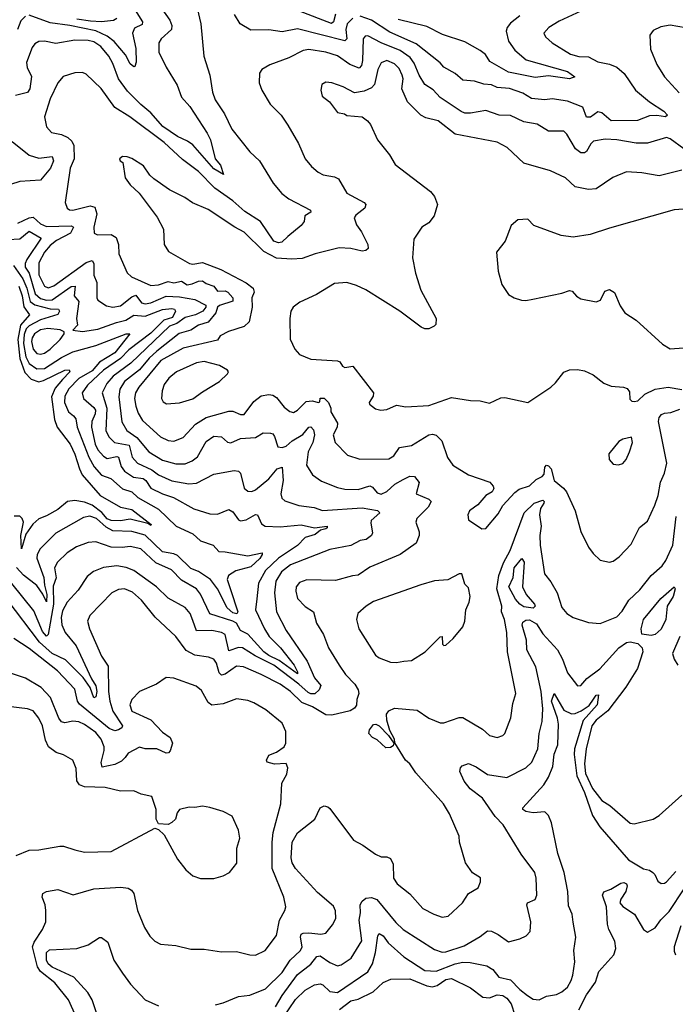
# Model space of a CAD drawing. Extents: x 1246169 to 1426871, y 660025 to 763458.
# Tile 61 of 256: x 1289475 to 1292922, y 687222 to 692396. Entities that reach past the tile are written whole.
import ezdxf

# ---------------------------------------------------------------- set-up
doc = ezdxf.new("R2010")
doc.units = 0

msp = doc.modelspace()

# ---------------------------------------------------------------- linework, layer by layer
at = {"layer": '0CON20XD'}
for points in [[(1290407.3, 692457.3), (1290426.4, 692375), (1290442.5, 692205), (1290474.4, 692105), (1290488.6, 692015), (1290501.8, 691975), (1290551.3, 691901.3), (1290590.8, 691820.8), (1290685, 691701.9), (1290735.6, 691655), (1290806.9, 691536.9), (1290852.2, 691482.2), (1290889.4, 691455), (1291003.8, 691395), (1291005, 691384.5), (1290974.4, 691365), (1290969.5, 691335), (1290955.2, 691314.8), (1290883.7, 691256.3), (1290853.8, 691226.2), (1290835, 691223), (1290811.6, 691231.6), (1290741.1, 691335), (1290658.2, 691388.2), (1290595, 691444.8), (1290501.1, 691511.1), (1290415, 691598.4), (1290331.2, 691661.2), (1290235, 691750.4), (1290054.4, 691885), (1289974.6, 691935), (1289903.1, 692035), (1289825, 692110.5), (1289805, 692117.8), (1289765, 692117.5), (1289702.5, 692097.5), (1289675, 692064.3), (1289635, 691979.2), (1289605.7, 691885), (1289615, 691833.3), (1289642.8, 691802.8), (1289695, 691793.5), (1289727.3, 691777.3), (1289748.3, 691758.3), (1289759.1, 691735), (1289761.9, 691665), (1289740.5, 691615), (1289714.2, 691435), (1289724, 691405), (1289736.8, 691396.8), (1289755, 691395.5), (1289845, 691418.4), (1289870.2, 691410.2), (1289880.8, 691375), (1289864.2, 691305), (1289865.7, 691275), (1289884.6, 691264.6), (1289955, 691266.9), (1289981.7, 691251.7), (1289994.7, 691215), (1289996.2, 691165), (1290040, 691065), (1290062, 691045), (1290165, 690999.3), (1290205, 691002.3), (1290255, 691021), (1290285, 691014), (1290325, 691021.3), (1290355, 691003.4), (1290382.4, 691007.6), (1290415, 691022.8), (1290435, 691024.2), (1290455, 691010.3), (1290495, 690996.1), (1290515, 690969.5), (1290555, 690971.1), (1290569.6, 690965), (1290596.2, 690935), (1290595, 690917.1), (1290525, 690894.8), (1290514.9, 690885), (1290505.7, 690855), (1290465, 690806.3), (1290415, 690790.5), (1290375, 690765.2), (1290313.8, 690746.2), (1290195, 690654.2), (1290155, 690617.8), (1290104.3, 690555.7), (1290025.8, 690494.2), (1290001.9, 690455), (1289996.4, 690415), (1290012, 690282), (1290037.6, 690237.6), (1290090.9, 690200.9), (1290153.2, 690125), (1290225, 690081.7), (1290295, 690061.7), (1290345, 690061.8), (1290381.7, 690078.3), (1290410.3, 690099.7), (1290455, 690180), (1290495, 690206.8), (1290535, 690204.5), (1290566.5, 690176.5), (1290585, 690171.8), (1290635, 690194.8), (1290715, 690201.1), (1290755, 690224.5), (1290793.2, 690223.2), (1290805, 690219.2), (1290815, 690206), (1290832.2, 690152.2), (1290855, 690147.3), (1290875, 690154.7), (1290907.5, 690182.5), (1290964, 690216), (1290995, 690255.6), (1291005, 690256.7), (1291020.2, 690240.2), (1291024.7, 690215), (1291015.9, 690174.1), (1290992.1, 690125), (1290982.9, 690055), (1291014.3, 690005), (1291061.7, 689971.7), (1291145, 689937.9), (1291185, 689928.9), (1291255, 689927.5), (1291316, 689946), (1291329.5, 689939.5), (1291355, 689909.6), (1291375, 689903.2), (1291405, 689915.9), (1291447.7, 689955), (1291490.7, 689979.3), (1291525, 689997.8), (1291551.2, 689995), (1291574.1, 689964.1), (1291560, 689905), (1291626.4, 689876.4), (1291638, 689865), (1291621.9, 689835), (1291561.8, 689775), (1291557.8, 689755), (1291574.4, 689705), (1291574.4, 689685), (1291560, 689645), (1291475, 689585.4), (1291315, 689520), (1291255, 689477.1), (1291225, 689474.4), (1291135, 689449.1), (1290985, 689451.8), (1290945, 689439.1), (1290928.8, 689415), (1290926.2, 689393.8), (1290935, 689354.3), (1290975, 689313.3), (1291018.6, 689285), (1291034.5, 689225), (1291072.7, 689165), (1291098.2, 689095), (1291155, 689004.4), (1291187.7, 688955), (1291236.9, 688905), (1291254.2, 688875), (1291258, 688855), (1291247, 688823), (1291245.6, 688794.4), (1291235, 688778), (1291212.5, 688765), (1291115, 688740.9), (1291085, 688742.5), (1291013.6, 688785), (1290958.4, 688808.4), (1290899.1, 688865), (1290845, 688904.2), (1290745, 688955.9), (1290651.4, 688995), (1290615, 688999.2), (1290555, 688957.3), (1290535, 688952.5), (1290524.1, 688964.1), (1290509.7, 689015), (1290495, 689035.5), (1290466.7, 689046.7), (1290395, 689056.9), (1290350.6, 689080.6), (1290295.3, 689155.3), (1290186.2, 689256.2), (1290115.5, 689345.5), (1290067.7, 689387.7), (1290025, 689406.1), (1289995, 689401.2), (1289958.6, 689385), (1289844.2, 689265), (1289831.4, 689235), (1289841.5, 689195), (1289905, 689052), (1289939.5, 688999.5), (1289941.1, 688865), (1289947.8, 688815), (1289965, 688762.2), (1290015.5, 688685), (1290011.4, 688675), (1289995, 688664.5), (1289975, 688660), (1289945, 688671.7), (1289789.5, 688799.5), (1289778.6, 688815), (1289765, 688878.2), (1289673.2, 688975), (1289525, 689091.6), (1289443.5, 689143.5)], [(1290192.4, 692495), (1290263.9, 692393.9), (1290274.6, 692365), (1290272.8, 692345), (1290217.8, 692295), (1290205.6, 692275), (1290207.1, 692225), (1290245, 692145.8), (1290301.9, 692051.9), (1290325, 691988.9), (1290369.5, 691939.5), (1290461.2, 691798.8), (1290478.5, 691765), (1290503.1, 691665), (1290531.3, 691631.3), (1290546.7, 691583.3), (1290495, 691612.8), (1290385, 691737.5), (1290357.3, 691757.3), (1290305, 691781.3), (1290226.7, 691835), (1290165, 691906.7), (1290110.8, 691950.8), (1290041.2, 692021.2), (1289994.2, 692085), (1289965.2, 692165), (1289943.3, 692205), (1289901.6, 692255), (1289865, 692279.8), (1289835, 692286.7), (1289765, 692288.9), (1289665, 692270.8), (1289605, 692283.8), (1289575, 692280.9), (1289555, 692268.9), (1289541, 692249), (1289510.9, 692170.9), (1289513.5, 692145), (1289537.5, 692097.5), (1289527.5, 692032.5), (1289515, 692014.2), (1289452.1, 691997.9)], [(1290064.5, 692474.5), (1290120.4, 692385), (1290119.1, 692370.9), (1290078.3, 692351.7), (1290067.3, 692325), (1290085.3, 692245), (1290086.8, 692173.2), (1290079.3, 692150.7), (1290075, 692147.5), (1290055, 692163.5), (1290031.9, 692211.9), (1289970.7, 692280.7), (1289935, 692309.3), (1289875, 692338.1), (1289738.1, 692365), (1289635, 692378.7), (1289525, 692419.1)], [(1289505, 692413.6), (1289480.6, 692389.4), (1289463.9, 692345)], [(1289985, 692402.9), (1289968.7, 692391.3), (1289904.7, 692385.3), (1289847.6, 692387.6), (1289775, 692399.5)], [(1291226.1, 692403.9), (1291195.8, 692375), (1291189, 692345), (1291195.2, 692295), (1291185, 692284.6), (1290935, 692347.6), (1290855, 692331.6), (1290785, 692342.2), (1290690.6, 692340.6), (1290634.1, 692374.1), (1290603.9, 692423.9)], [(1291135.6, 692425), (1291124.5, 692385.5), (1291114.8, 692375.2), (1290945, 692440.5)], [(1292425, 692440.4), (1292311, 692389), (1292255.8, 692355), (1292230.6, 692325), (1292238.6, 692305), (1292274.8, 692274.8), (1292370, 692215), (1292415, 692201.8), (1292465, 692200), (1292515, 692174.5), (1292575, 692162.5), (1292615, 692146.7), (1292653.1, 692113.1), (1292712.5, 692025), (1292785, 691963.9), (1292861.9, 691915), (1292881.1, 691895), (1292870, 691885), (1292825, 691892.5), (1292785, 691891.3), (1292723.5, 691866.5), (1292585, 691864.7), (1292535, 691906.2), (1292515, 691911.8), (1292475.6, 691884.4), (1292455, 691883.3), (1292435, 691935.6), (1292355, 691967.3), (1292275, 691979.2), (1292235, 691974), (1292165, 691981.8), (1292120.7, 692010.7), (1292049.2, 692035), (1291985, 692040.2), (1291955, 692053.4), (1291915, 692057.5), (1291865, 692072.7), (1291805, 692077.8), (1291765, 692113.3), (1291705, 692146.5), (1291685, 692169.6), (1291559.8, 692269.8), (1291421, 692331), (1291325, 692393.7), (1291265, 692413.7)], [(1292105, 692416.5), (1292055, 692377.3), (1292038, 692355), (1292032.2, 692335), (1292045, 692283.3), (1292077.5, 692235), (1292137.1, 692185), (1292355, 692122.9), (1292393.8, 692095), (1292364.7, 692085.3), (1292255, 692101.2), (1292185, 692091.3), (1292045, 692119.5), (1291946.1, 692176.1), (1291923.2, 692213.2), (1291896.4, 692233.6), (1291815, 692280), (1291697.4, 692317.4), (1291615, 692360.2), (1291465, 692396.5)], [(1293055, 692339.2), (1292895, 692366.7), (1292845, 692358.9), (1292805, 692339.2), (1292787.5, 692315), (1292790.9, 692240.9), (1292825, 692161.2), (1292865.6, 692095), (1292941.1, 692011.1)], [(1292966.7, 691716.7), (1292895, 691770), (1292875, 691776.9), (1292775, 691747.1), (1292715, 691747.9), (1292615, 691765.2), (1292552.6, 691767.4), (1292492, 691758), (1292476.6, 691743.4), (1292455, 691703.5), (1292445, 691697.1), (1292425, 691696.9), (1292397.4, 691717.4), (1292351.9, 691795), (1292335, 691809.4), (1292255, 691810.5), (1292195, 691846.9), (1292125, 691859.3), (1292055, 691892.2), (1291995, 691893.9), (1291925, 691918.5), (1291845, 691905.4), (1291815, 691905.4), (1291795, 691912.9), (1291685, 691987.7), (1291647.7, 692027.7), (1291605, 692055.4), (1291574.8, 692104.8), (1291548.1, 692168.1), (1291527.7, 692197.7), (1291475, 692234.4), (1291374.3, 692274.3), (1291305, 692311.8), (1291291.5, 692308.5), (1291281.3, 692295), (1291277.9, 692182.1), (1291271.7, 692155), (1291259.5, 692140.5), (1291210, 692160), (1291145, 692206.7), (1291085, 692225.7), (1290995, 692240), (1290965.3, 692234.7), (1290890, 692195), (1290790.6, 692159.4), (1290747.5, 692135), (1290735.7, 692115), (1290734.3, 692065), (1290748.1, 692025), (1290791.7, 691951.7), (1290848.6, 691895), (1290885, 691842), (1290941.2, 691745), (1290975.8, 691665), (1291008.1, 691625), (1291044.1, 691594.1), (1291070.5, 691580.5), (1291129.9, 691569.9), (1291150.2, 691560.2), (1291194.7, 691484.7), (1291285.4, 691435.4), (1291294, 691425), (1291289.2, 691405), (1291241.4, 691368.6), (1291232.9, 691355), (1291245, 691318), (1291271.3, 691281.3), (1291304.5, 691215), (1291306.8, 691193.2), (1291295, 691182.5), (1291275, 691180), (1291215, 691194), (1291155, 691196.7), (1291028, 691165), (1290959.7, 691140.3), (1290905, 691137), (1290825, 691142.2), (1290758.6, 691178.6), (1290655, 691280), (1290605, 691305.8), (1290465, 691398.5), (1290384, 691434), (1290342.2, 691462.2), (1290262.6, 691502.6), (1290179.7, 691559.7), (1290158.3, 691578.3), (1290125, 691628.8), (1290065, 691666), (1290040, 691675), (1290015, 691676.2), (1290000, 691665), (1290003.6, 691653.6), (1290017.5, 691645), (1290030, 691565), (1290055, 691527.5), (1290102.5, 691485), (1290197.8, 691357.8), (1290230, 691295), (1290234.3, 691215), (1290257.6, 691177.6), (1290366.7, 691115), (1290385, 691111.8), (1290435, 691119.7), (1290532.8, 691082.8), (1290665, 691013.6), (1290702.4, 690985), (1290707, 690965), (1290694.8, 690935), (1290696.7, 690885), (1290681.3, 690808.7), (1290655, 690784.4), (1290572.6, 690757.4), (1290528, 690735), (1290515, 690711.3), (1290335, 690670.2), (1290216.1, 690605), (1290100.4, 690465), (1290082.9, 690435), (1290078.1, 690405), (1290085.2, 690365.2), (1290098, 690328), (1290120.6, 690290.6), (1290215, 690203.2), (1290255, 690185.4), (1290285, 690181.1), (1290335, 690200.4), (1290399.4, 690270.6), (1290454.8, 690305.2), (1290575, 690339.6), (1290595, 690338.5), (1290635, 690321.5), (1290655, 690322.2), (1290705, 690389.2), (1290745, 690419.6), (1290785, 690426.2), (1290805, 690422.5), (1290825, 690410), (1290865, 690360), (1290895, 690337.5), (1290915, 690331.9), (1290935, 690343.5), (1290980.3, 690389.7), (1291013.1, 690393.1), (1291045.9, 690384.1), (1291052.5, 690387.5), (1291055, 690407.5), (1291075, 690408), (1291098.8, 690385), (1291110, 690355), (1291110, 690335), (1291145.3, 690275.3), (1291143.9, 690255), (1291122.5, 690215), (1291133.8, 690173.8), (1291197.6, 690107.6), (1291263.7, 690086.3), (1291415, 690088.9), (1291441.4, 690105), (1291472.2, 690147.8), (1291535, 690158.9), (1291625, 690214.1), (1291645, 690218.7), (1291665, 690212.7), (1291693.8, 690183.8), (1291724.5, 690095), (1291751.5, 690055), (1291834.3, 690004.3), (1291945.7, 689965.7), (1291963.8, 689945), (1291967.7, 689932.3), (1291958.8, 689915), (1291925, 689895.7), (1291883.3, 689846.7), (1291865.8, 689835), (1291838.9, 689815), (1291831.4, 689795), (1291835, 689767.5), (1291905, 689720), (1291925, 689722.5), (1291990.5, 689799.5), (1292015, 689843.8), (1292078.7, 689911.3), (1292101.5, 689928.5), (1292155, 689947.1), (1292190.7, 689979.3), (1292222, 689995), (1292231.7, 690008.3), (1292235.6, 690045), (1292245, 690054.4), (1292255, 690052.5), (1292269.1, 690035), (1292285.4, 689975), (1292334.5, 689935), (1292348.7, 689915), (1292394.4, 689815), (1292425, 689706.7), (1292466, 689625), (1292490.3, 689590.3), (1292526.4, 689556.4), (1292575, 689545.7), (1292595, 689551.4), (1292625.9, 689574.1), (1292690.3, 689639.7), (1292732.8, 689727.2), (1292775, 689761.2), (1292814.7, 689845.3), (1292830.9, 689895), (1292843.6, 689966.4), (1292865, 690013.8), (1292876.2, 690065), (1292833.3, 690285), (1292837.3, 690305), (1292848.8, 690321.2), (1292865, 690329.1), (1292898.8, 690331.2), (1292945, 690350)], [(1292955, 691604.5), (1292837.5, 691575), (1292745, 691591.5), (1292665, 691597.1), (1292592.6, 691567.4), (1292505, 691506.8), (1292465, 691503.2), (1292395, 691517.3), (1292345, 691564.5), (1292265, 691602.5), (1292125, 691641.5), (1292036.9, 691725), (1291985, 691752.2), (1291765, 691794.6), (1291675, 691863.8), (1291610.5, 691880.5), (1291584, 691894), (1291514.3, 691965), (1291483.4, 692033.4), (1291490, 692085), (1291485.2, 692105), (1291469, 692139), (1291444.4, 692164.4), (1291405, 692180.8), (1291375, 692170), (1291358.4, 692135), (1291340.5, 692055), (1291325, 692038.5), (1291285, 692020), (1291235, 692012), (1291175, 692042.5), (1291115, 692064), (1291085, 692068), (1291063.8, 692055), (1291058, 692025), (1291065, 691993.3), (1291103.9, 691963.9), (1291145, 691907.5), (1291181.7, 691901.7), (1291195, 691892.5), (1291275, 691886.2), (1291303.8, 691865), (1291319.2, 691845), (1291356, 691765), (1291419.2, 691685), (1291449.2, 691635), (1291635, 691494), (1291656.3, 691466.3), (1291671.1, 691425), (1291653.5, 691365), (1291625, 691328.2), (1291588.6, 691305), (1291547.7, 691242.3), (1291540, 691145), (1291556.1, 691063.9), (1291584.4, 690975), (1291664.5, 690825), (1291661.9, 690795), (1291654, 690785), (1291625, 690771.5), (1291605, 690771.2), (1291585, 690780.4), (1291473.3, 690865), (1291295, 690976.9), (1291245, 691000), (1291195, 691014.3), (1291129.7, 691010.3), (1291035, 690951.2), (1290947.9, 690912.1), (1290912, 690885), (1290900.8, 690865), (1290894.5, 690825.5), (1290896.5, 690716.5), (1290921.2, 690665), (1290945.8, 690635.8), (1291005, 690612.2), (1291145, 690604), (1291157.7, 690597.7), (1291171.2, 690575), (1291185, 690569.2), (1291226.7, 690575), (1291335.7, 690435.7), (1291332.9, 690417.1), (1291311.4, 690385), (1291314, 690375), (1291345, 690351.4), (1291373.6, 690343.6), (1291405, 690347.8), (1291455, 690370), (1291505, 690361.4), (1291625, 690368.8), (1291745, 690411.1), (1291845, 690394.3), (1291895, 690392.9), (1291945, 690381.2), (1292005, 690408.8), (1292025, 690411.2), (1292146.1, 690383.9), (1292266.7, 690465), (1292292, 690488), (1292335, 690543.8), (1292364.5, 690555.5), (1292407.6, 690557.6), (1292445, 690550.6), (1292489.8, 690529.8), (1292545, 690486), (1292585, 690470), (1292650, 690465), (1292668.3, 690458.3), (1292680.3, 690440.3), (1292682.3, 690402.3), (1292692.3, 690392.3), (1292705, 690390), (1292725, 690394), (1292761.3, 690428.7), (1292815, 690453.8), (1292884.5, 690464.5), (1292955, 690453.3)], [(1289434.4, 691755), (1289525, 691684), (1289575, 691668.1), (1289645, 691676.2), (1289653.1, 691655), (1289636.4, 691615), (1289585, 691551.9), (1289475, 691545.6), (1289377.5, 691515)], [(1293015, 691403.6), (1292915, 691397.5), (1292575, 691300.8), (1292473.6, 691266.4), (1292385, 691253.5), (1292322, 691262), (1292177.5, 691315), (1292147, 691347), (1292093.3, 691345), (1292058, 691315), (1292027.4, 691232.6), (1291982, 691175), (1291990, 691075), (1292010, 691005), (1292045, 690952.5), (1292074.1, 690934.1), (1292112.3, 690922.3), (1292135, 690920), (1292172.5, 690927.5), (1292325, 690959.2), (1292365, 690973.8), (1292378.8, 690968.8), (1292402.6, 690942.6), (1292425, 690928.5), (1292505, 690913.1), (1292527.9, 690922.1), (1292551, 690969), (1292575, 690978.5), (1292601.7, 690961.7), (1292631.7, 690891.7), (1292655.8, 690855), (1292715, 690817.8), (1292855, 690691.8), (1292895, 690666.8), (1292965, 690671.9)], [(1289465, 691326.7), (1289525, 691354.5), (1289545, 691357.8), (1289585, 691323), (1289615, 691309.5), (1289745, 691312.7), (1289757.3, 691305), (1289742.4, 691275), (1289667.7, 691235), (1289635, 691209.8), (1289604.8, 691175), (1289575, 691118.2), (1289576.2, 691055), (1289605.5, 690995), (1289625, 690987.7), (1289655, 690997), (1289825, 691120.2), (1289855, 691130), (1289865.2, 691115.2), (1289864.3, 691054.3), (1289880.6, 691015), (1289879.5, 690935), (1289885, 690922.9), (1289931.6, 690891.6), (1289965, 690885.3), (1290005, 690891.6), (1290065, 690940), (1290085, 690948.3), (1290115, 690908.8), (1290135, 690902.6), (1290165, 690908), (1290245, 690942.7), (1290315, 690939.8), (1290395, 690925.3), (1290452.9, 690895), (1290452.9, 690885), (1290438.3, 690865), (1290398.5, 690845), (1290345, 690831.9), (1290300.4, 690799.6), (1290263.1, 690785), (1290058.4, 690591.6), (1289966.4, 690523.6), (1289932.6, 690485), (1289909.2, 690435), (1289932.3, 690355), (1289927, 690235), (1289945, 690201.8), (1289972.9, 690175), (1290049.9, 690159.9), (1290066.6, 690096.6), (1290095, 690066.2), (1290169.8, 690029.8), (1290205, 690003.5), (1290275, 689973), (1290363.6, 689956.4), (1290405, 689961.2), (1290495, 690008.2), (1290602.6, 690027.4), (1290624.4, 690024.4), (1290635, 690013.8), (1290655, 689934.4), (1290675, 689918.2), (1290695, 689916.7), (1290715, 689925.3), (1290785, 689983.1), (1290828.8, 690035), (1290854.4, 690044.4), (1290859.6, 689975), (1290848, 689905), (1290852.5, 689882.5), (1290868.3, 689868.3), (1290942.6, 689842.6), (1291022.3, 689832.3), (1291067.1, 689817.1), (1291275, 689830.3), (1291356.2, 689816.2), (1291368.1, 689805), (1291322.5, 689765), (1291320, 689750), (1291329.7, 689700.3), (1291323.8, 689685), (1291296.7, 689665), (1291265, 689660), (1291215, 689632.5), (1291105, 689612.7), (1290898.7, 689531.3), (1290851.4, 689495), (1290821.7, 689445), (1290814.2, 689385), (1290824.7, 689284.7), (1290875, 689187.1), (1290985.8, 689025), (1291025, 688937.5), (1291057.7, 688897.7), (1291049.6, 688875), (1291025.6, 688854.4), (1291005, 688854.1), (1290990.8, 688860.8), (1290943, 688905), (1290810.4, 689005), (1290713.4, 689053.4), (1290646.1, 689096.1), (1290625, 689097.9), (1290575, 689080.4), (1290555, 689165.4), (1290535, 689176.3), (1290485, 689187.1), (1290405, 689184.7), (1290385, 689239.2), (1290371.3, 689275), (1290345, 689306.9), (1290256, 689356), (1290194.5, 689415), (1290075, 689502.4), (1290035, 689517.7), (1289985, 689526.2), (1289915, 689517.5), (1289862.9, 689497.1), (1289829.3, 689470.7), (1289781.7, 689398.3), (1289724.7, 689335), (1289699.9, 689290.1), (1289692.5, 689255), (1289696, 689216), (1289713.7, 689175), (1289772.4, 689105), (1289851.6, 688931.6), (1289875.3, 688895.3), (1289880.4, 688865), (1289875, 688838.6), (1289865, 688832), (1289846.1, 688886.1), (1289808.6, 688938.6), (1289715, 689031.5), (1289644.7, 689064.7), (1289578.3, 689125), (1289408.6, 689348.6)], [(1289415, 691240.2), (1289475, 691244.5), (1289525, 691285.3), (1289588.4, 691248.4), (1289512.3, 691135), (1289503.4, 691115), (1289503.6, 691095), (1289524.3, 691064.3), (1289555.5, 690955.5), (1289585, 690931.1), (1289615, 690923), (1289645, 690924.6), (1289745, 690994.8), (1289766.2, 690996.2), (1289760.8, 690945), (1289785.2, 690915), (1289774, 690825), (1289778.9, 690791.1), (1289754, 690764), (1289805, 690758.2), (1289885, 690770.5), (1289984.6, 690804.6), (1290032.5, 690817.5), (1290075, 690842.6), (1290135, 690837.7), (1290225, 690873.1), (1290275, 690877.9), (1290288.6, 690875), (1290294.2, 690865), (1290278.7, 690831.3), (1290232.6, 690817.4), (1290165, 690748.1), (1290049.1, 690660.9), (1290003.9, 690616.1), (1289915.1, 690554.9), (1289831.1, 690475), (1289802.5, 690435), (1289810, 690405), (1289865, 690358.1), (1289872.6, 690345), (1289870.9, 690325), (1289854.8, 690285), (1289853, 690255), (1289871.5, 690165), (1289886.4, 690136.4), (1289915, 690102.2), (1289935, 690089.8), (1289985, 690100.2), (1289995, 690097.5), (1290008.8, 690048.8), (1290025, 690023.8), (1290072.9, 689992.9), (1290123.3, 689985), (1290137.1, 689975), (1290165, 689933.8), (1290225, 689904.3), (1290283.3, 689885), (1290390.8, 689825), (1290475, 689800), (1290515, 689798.2), (1290575, 689821.9), (1290595, 689810.6), (1290625, 689767.5), (1290635, 689761.9), (1290665, 689767.9), (1290715, 689795.6), (1290725, 689794.2), (1290746.6, 689746.6), (1290765, 689735.3), (1290845, 689730.5), (1290955, 689742.3), (1291025, 689725.2), (1291091.2, 689735), (1291091.9, 689725), (1291085, 689720), (1291057, 689713), (1291028.7, 689691.3), (1290975, 689674.5), (1290935, 689632.9), (1290835, 689565.6), (1290767.8, 689502.2), (1290730.4, 689435), (1290722.1, 689352.1), (1290714.1, 689295), (1290761.1, 689195), (1290786.3, 689155), (1290845.9, 689095.9), (1290917.5, 689005), (1290935, 688970), (1290935, 688958), (1290839.6, 689029.6), (1290785, 689055.5), (1290759.1, 689075), (1290675, 689166.4), (1290636.1, 689186.1), (1290614.8, 689225), (1290595, 689236.2), (1290474.1, 689274.1), (1290425, 689377.3), (1290405, 689404.7), (1290325, 689450.5), (1290272.7, 689505), (1290191.3, 689541.3), (1290112.5, 689615), (1290055, 689627.8), (1290013.3, 689623.3), (1289955, 689624.8), (1289875, 689652.8), (1289835, 689649.1), (1289773.9, 689626.1), (1289725, 689594.5), (1289672.7, 689545), (1289657.6, 689515), (1289667, 689463), (1289651.2, 689418.8), (1289652, 689325), (1289624.7, 689165.3), (1289615, 689156.2), (1289595, 689180.3), (1289549.3, 689289.3), (1289433.9, 689433.9)], [(1289442.3, 691105), (1289491.5, 691035), (1289512.6, 690985), (1289530.6, 690915), (1289555, 690897.5), (1289635, 690877.4), (1289678.6, 690875), (1289684.6, 690864.6), (1289675, 690846.2), (1289585, 690819.5), (1289525, 690787.2), (1289509.1, 690770.9), (1289498.8, 690741.2), (1289494.2, 690695), (1289506.2, 690625), (1289525, 690589.3), (1289565, 690561.2), (1289605, 690563.9), (1289695, 690620.7), (1289755, 690650.4), (1289875, 690683.6), (1290035, 690746.1), (1290053.8, 690745), (1289974.1, 690645), (1289894.4, 690595.6), (1289855, 690551.6), (1289785, 690509.9), (1289733.4, 690456.6), (1289712.9, 690417.1), (1289711, 690385), (1289731.9, 690335), (1289757.5, 690315), (1289769.4, 690299.4), (1289776.9, 690255), (1289838, 690098), (1289865.9, 690045.9), (1289905, 690001.9), (1289954.8, 689984.8), (1290015, 689930), (1290065.2, 689915.2), (1290096.7, 689885), (1290205, 689824.2), (1290297.5, 689735), (1290384.4, 689695), (1290425, 689658), (1290491.2, 689635), (1290520.9, 689600.9), (1290555, 689600), (1290675, 689578.4), (1290750, 689595), (1290750, 689585), (1290736.8, 689565), (1290689.2, 689520.8), (1290610.9, 689499.1), (1290572.2, 689475), (1290566.2, 689455), (1290582.3, 689402.3), (1290621.6, 689285), (1290616.5, 689273.5), (1290595, 689279.1), (1290565, 689306.2), (1290515.2, 689405), (1290478.1, 689455), (1290415, 689496.2), (1290375, 689511.6), (1290305, 689580.3), (1290285, 689589.6), (1290225, 689600.2), (1290135, 689686.8), (1290065, 689705.9), (1289965, 689709.6), (1289929.5, 689729.5), (1289878.4, 689775), (1289843.2, 689786.8), (1289810, 689780), (1289665, 689698.3), (1289583.1, 689615), (1289566.9, 689585), (1289564.1, 689565.9), (1289601.4, 689465), (1289605.1, 689424.9), (1289618, 689375), (1289615, 689336.2), (1289596.5, 689376.5), (1289565, 689422), (1289495, 689477.2), (1289457.7, 689517.7)], [(1289470.3, 690995), (1289487.8, 690945), (1289497, 690887), (1289526.8, 690845), (1289478.7, 690791.3), (1289465.5, 690715), (1289474.9, 690615), (1289502.5, 690542.5), (1289535, 690506.8), (1289575, 690493.2), (1289600.3, 690499.7), (1289712.9, 690555), (1289735, 690556.4), (1289739.1, 690545), (1289700.3, 690505), (1289660.4, 690459.6), (1289642.3, 690415), (1289657.6, 690295), (1289671.7, 690255), (1289739.8, 690165), (1289765, 690113.3), (1289788.5, 690035), (1289804, 690004), (1289897.9, 689895), (1290004, 689834), (1290065, 689822.2), (1290166.6, 689743.4), (1290165, 689738.8), (1290148.8, 689748.8), (1290055, 689771.7), (1290005, 689763), (1289955, 689764.6), (1289935, 689773.8), (1289906.8, 689806.8), (1289855, 689844.9), (1289815, 689861), (1289765, 689870), (1289726.3, 689863.7), (1289675, 689821.8), (1289615, 689788.5), (1289575, 689773.6), (1289544.5, 689745.5), (1289507.9, 689692.1), (1289485, 689616.2), (1289481.4, 689685), (1289494.7, 689755), (1289487.1, 689775), (1289475, 689786.5), (1289445, 689786.5)], [(1289585, 690638.1), (1289605, 690643.8), (1289635, 690664.2), (1289687.1, 690715), (1289708.8, 690745), (1289708.8, 690755), (1289687.1, 690767.1), (1289623.4, 690773.4), (1289585, 690765.6), (1289552.9, 690745), (1289540, 690725), (1289536.2, 690705), (1289545, 690663.9), (1289565, 690641.6), (1289585, 690638.1)], [(1290247.3, 690377.3), (1290315, 690382.7), (1290385, 690403.2), (1290435, 690440.5), (1290525, 690494), (1290567.5, 690535), (1290572.5, 690545), (1290567.5, 690555), (1290525, 690578.5), (1290445, 690600), (1290405, 690592.2), (1290300, 690545), (1290258.1, 690511.9), (1290235, 690479.2), (1290223.3, 690445), (1290220.8, 690405), (1290228.8, 690388.8), (1290247.3, 690377.3)], [(1292623.6, 690056.4), (1292645, 690063.3), (1292663.3, 690085), (1292680, 690125), (1292696.7, 690175), (1292691.7, 690201.7), (1292645, 690192.5), (1292625, 690180), (1292571.2, 690115), (1292573.3, 690085), (1292595, 690060), (1292623.6, 690056.4)], [(1290505, 687218.9), (1290545, 687229.4), (1290625, 687263.6), (1290685, 687270.5), (1290766.5, 687303.5), (1290855, 687389.7), (1290896.3, 687453.7), (1290951.8, 687505), (1290959.3, 687525), (1290951.1, 687575), (1290955, 687590), (1290965, 687596.2), (1290995, 687598.4), (1291058.7, 687591.3), (1291084.5, 687595.5), (1291119.8, 687640.2), (1291136.6, 687673.4), (1291135.8, 687714.2), (1291125, 687737.5), (1291040, 687810), (1290924.3, 687935.7), (1290907.5, 687965), (1290901.9, 687991.9), (1290906.8, 688075), (1290935, 688123.3), (1291025.6, 688195), (1291055, 688254), (1291075, 688264.3), (1291095, 688260), (1291105, 688250.8), (1291229.4, 688085), (1291278.3, 688058.3), (1291345, 688010.6), (1291375, 687997.5), (1291405, 687997.1), (1291425, 687988), (1291437.8, 687957.8), (1291440.6, 687885), (1291459.2, 687855), (1291525, 687803.1), (1291595, 687725.6), (1291651.2, 687695), (1291695, 687680), (1291728, 687685), (1291802.5, 687755), (1291835, 687804), (1291885.7, 687835), (1291897.1, 687865), (1291896.7, 687886.7), (1291855, 687913.5), (1291817.8, 687965), (1291786.7, 688075), (1291785.8, 688105), (1291735, 688223.8), (1291702.9, 688275), (1291558.2, 688438.2), (1291525, 688486.2), (1291502.5, 688505), (1291446.4, 688596.4), (1291445, 688616.2), (1291421.5, 688661.5), (1291405.3, 688715), (1291402.7, 688747.3), (1291415, 688764.4), (1291445, 688777.8), (1291565, 688767.7), (1291625, 688725.6), (1291685, 688700.6), (1291705, 688701.9), (1291785, 688730), (1291805, 688730), (1291908.7, 688668.7), (1291945, 688634.2), (1291985, 688624), (1292015, 688634), (1292024.5, 688645.5), (1292057.1, 688727.1), (1292067.5, 688802.5), (1292082.5, 688855), (1292038.8, 689075), (1292036.7, 689175), (1292023.3, 689245), (1292007.5, 689285), (1292010, 689315), (1291983.8, 689405), (1291994.3, 689475), (1292018.8, 689541.2), (1292053.6, 689606.4), (1292126.2, 689803.8), (1292180.4, 689855), (1292225, 689870.9), (1292232.2, 689865), (1292230.7, 689855), (1292213.4, 689826.6), (1292207.7, 689795), (1292216.2, 689735), (1292208.5, 689685), (1292210.2, 689635), (1292234.4, 689485), (1292267.5, 689442.5), (1292300.8, 689385), (1292325, 689308), (1292351.4, 689275), (1292384.2, 689255), (1292465, 689228.5), (1292527.3, 689222.7), (1292615, 689257.5), (1292642.7, 689287.3), (1292676.5, 689345), (1292735, 689399.5), (1292795, 689474.6), (1292853.2, 689526.8), (1292871.8, 689555), (1292908.2, 689635), (1292926.9, 689785)], [(1292175, 689304.3), (1292125, 689311.4), (1292103.5, 689325), (1292081, 689351), (1292046.6, 689415), (1292068.7, 689465), (1292073.8, 689515), (1292115, 689564.5), (1292126.2, 689545), (1292118.3, 689415), (1292138.1, 689375), (1292182, 689325), (1292185, 689313.8), (1292175, 689304.3)], [(1291455, 689018.1), (1291495, 689024.4), (1291535, 689028.9), (1291606.1, 689073.9), (1291685, 689153.8), (1291696.7, 689155), (1291697.5, 689115), (1291705, 689107.5), (1291715, 689110), (1291754, 689145), (1291803.8, 689205), (1291815.7, 689235), (1291820, 689295), (1291837.1, 689335), (1291842.5, 689365), (1291835, 689410), (1291815, 689430), (1291800, 689485), (1291785, 689483.3), (1291725, 689453.1), (1291655, 689447.5), (1291583.4, 689426.6), (1291335, 689339.6), (1291295.7, 689315), (1291252.5, 689275), (1291245.7, 689245), (1291258.6, 689195), (1291345, 689057.5), (1291365, 689043.1), (1291425, 689020.6), (1291455, 689018.1)], [(1292795, 689159.8), (1292745, 689166.7), (1292741.6, 689195), (1292754.5, 689245), (1292846, 689355), (1292915.5, 689415.5), (1292920, 689405), (1292911.1, 689365), (1292878.2, 689315), (1292871.5, 689245), (1292846.7, 689193.3), (1292815, 689164.7), (1292795, 689159.8)], [(1290820.5, 687209.5), (1290855, 687268.7), (1290935, 687379.1), (1291005, 687432.8), (1291036.8, 687473.2), (1291055, 687477.1), (1291105, 687441.8), (1291145, 687424.5), (1291165, 687430), (1291217.7, 687465), (1291273.3, 687555), (1291259.3, 687665), (1291266.7, 687703.3), (1291264.8, 687745), (1291275.1, 687764.9), (1291295, 687779.4), (1291325, 687783.1), (1291352.8, 687772.8), (1291452.1, 687652.1), (1291491.1, 687615), (1291655, 687510.8), (1291695, 687496.8), (1291715, 687498.2), (1291810.7, 687529.3), (1291895, 687577.7), (1291935, 687607.9), (1291955, 687606.2), (1291989.7, 687589.7), (1292045, 687550), (1292103.9, 687566.1), (1292137.7, 687582.3), (1292159.2, 687605), (1292162.7, 687655), (1292141.8, 687745), (1292145, 687756), (1292185, 687772.5), (1292194.4, 687795), (1292190.9, 687885), (1292183.8, 687915), (1292110.6, 688010.6), (1292017.1, 688165), (1291975, 688209.1), (1291907.6, 688305), (1291842.5, 688355), (1291811.5, 688395), (1291789.2, 688445), (1291792, 688465), (1291801.2, 688475), (1291835, 688487.3), (1291875, 688470.8), (1291935, 688429.1), (1292035, 688413.8), (1292135, 688463.9), (1292166.9, 688495), (1292199.3, 688565), (1292206.5, 688645), (1292222.4, 688707.6), (1292224.8, 688775), (1292215.9, 688865), (1292188.3, 688995), (1292141.3, 689085), (1292138.9, 689135), (1292116.4, 689215), (1292120.2, 689229.8), (1292135, 689240), (1292155, 689242.1), (1292191.8, 689221.8), (1292225, 689169.4), (1292302.3, 689085), (1292328.8, 689035), (1292355, 688964.4), (1292407.5, 688895), (1292425, 688898.1), (1292457.1, 688935), (1292525, 688985.5), (1292625, 689095.4), (1292665, 689123.8), (1292685, 689126), (1292725, 689118), (1292747.3, 689095), (1292751.5, 689075), (1292723.5, 688986.5), (1292661.2, 688888.8), (1292566.2, 688765), (1292506.3, 688715), (1292481.9, 688685), (1292453.5, 688565), (1292443.5, 688485), (1292450.2, 688435), (1292486, 688356), (1292535, 688293.2), (1292577, 688267), (1292685, 688173.8), (1292705, 688170), (1292805, 688194.4), (1292836.7, 688215), (1292955, 688322)], [(1292944.5, 689155), (1292906.4, 689065), (1292915.3, 689035), (1292934.2, 689004.2)], [(1290028.6, 688518.6), (1290010.2, 688499.8), (1289975, 688482.1), (1289908.6, 688468.6), (1289902.4, 688492.4), (1289918.6, 688555), (1289918.1, 688575), (1289903.3, 688615), (1289875, 688650.9), (1289815, 688693.2), (1289785, 688705.8), (1289755, 688710.3), (1289712, 688702), (1289695, 688706.5), (1289681.2, 688725), (1289637.1, 688835), (1289587.1, 688887.1), (1289505.9, 688935.9), (1289355, 688984.5)], [(1289788, 687122), (1289730.8, 687245), (1289660, 687335), (1289583.3, 687395), (1289568.6, 687418.6), (1289542.8, 687525), (1289550.7, 687549.3), (1289595.3, 687615), (1289611.4, 687655), (1289612.9, 687715), (1289608.5, 687745), (1289592.9, 687785), (1289596.7, 687805), (1289615, 687814.2), (1289675, 687825.6), (1289756.6, 687796.6), (1289865, 687828.7), (1290007, 687837), (1290045, 687832.5), (1290062.7, 687822.7), (1290074.3, 687804.3), (1290094.3, 687715), (1290131.4, 687625), (1290159.7, 687579.7), (1290184.4, 687554.4), (1290215, 687538), (1290295, 687530.8), (1290375, 687511.4), (1290445, 687511.1), (1290535, 687497.1), (1290615, 687499.2), (1290685, 687482), (1290715, 687480.8), (1290765.8, 687505), (1290825, 687583.8), (1290841.4, 687665), (1290868.6, 687715), (1290873.1, 687735), (1290863.3, 687785), (1290802.2, 687935), (1290801.8, 688075), (1290807.2, 688125), (1290848.2, 688275), (1290853.1, 688385), (1290878.6, 688431.4), (1290884.5, 688464.5), (1290875, 688486.7), (1290815, 688483.5), (1290776.7, 688495), (1290772, 688505), (1290785, 688530.8), (1290825, 688546.5), (1290864.4, 688575), (1290873.8, 688595), (1290873.8, 688613.8), (1290873.3, 688655), (1290855, 688700), (1290768.9, 688768.9), (1290705, 688806.9), (1290675, 688818.1), (1290615, 688827.3), (1290545, 688801.1), (1290485, 688794.4), (1290465, 688808), (1290431.1, 688871.1), (1290403.3, 688893.3), (1290285, 688935.6), (1290245, 688939.2), (1290193.3, 688905), (1290104.6, 688865.4), (1290065, 688824.2), (1290053.2, 688795), (1290065, 688763.3), (1290165, 688717.7), (1290225, 688652.7), (1290265, 688624), (1290277.8, 688595), (1290266.7, 688553.3), (1290257.1, 688542.9), (1290245, 688542.2), (1290195.2, 688565.2), (1290135, 688564.6), (1290105, 688572.9), (1290045, 688542.1), (1290028.6, 688518.6)], [(1290825, 687100), (1290925, 687247.1), (1290975, 687296.5), (1291025, 687323.9), (1291055, 687329.3), (1291067.8, 687325), (1291105, 687290), (1291145, 687284.7), (1291305, 687393.3), (1291328.9, 687435), (1291345.9, 687494.1), (1291357.3, 687582.7), (1291365, 687594.5), (1291385, 687582.8), (1291412.4, 687545), (1291495, 687470.9), (1291605, 687400.2), (1291665, 687395.9), (1291765, 687435.5), (1291805, 687443.1), (1291842.5, 687442.5), (1291930, 687425), (1291962.2, 687405), (1291993.1, 687365), (1292055, 687351.1), (1292105, 687299.2), (1292145, 687269.1), (1292175, 687248.9), (1292205, 687245.6), (1292245, 687264.5), (1292296.2, 687273.8), (1292325, 687287.1), (1292355, 687312), (1292373.3, 687346.7), (1292382.9, 687375), (1292392.5, 687445), (1292387.9, 687505), (1292398.8, 687575), (1292383.8, 687653.8), (1292378.8, 687695), (1292359.2, 687739.2), (1292356.5, 687815), (1292336.4, 687915), (1292303.3, 688015), (1292270.5, 688175), (1292255.6, 688215), (1292235, 688233.1), (1292175, 688228.5), (1292135, 688235.4), (1292119.4, 688245), (1292120, 688255), (1292230.8, 688375), (1292255, 688415.6), (1292277.7, 688472.3), (1292285, 688536), (1292304.2, 688585), (1292307, 688695), (1292302.9, 688725), (1292270, 688815), (1292283.8, 688856.2), (1292335, 688768.5), (1292375, 688748.1), (1292395, 688749.8), (1292426.3, 688763.7), (1292468.1, 688791.9), (1292491.4, 688825), (1292505, 688846.7), (1292517.5, 688847.5), (1292510.2, 688795), (1292437.1, 688712.9), (1292392.4, 688565), (1292389.5, 688535), (1292403.1, 688423.1), (1292443.3, 688335), (1292485.9, 688215), (1292523.9, 688155), (1292675, 687982.2), (1292755, 687934.4), (1292785, 687926.7), (1292803.1, 687915), (1292814.4, 687905), (1292830, 687870), (1292846.7, 687856.7), (1292865, 687858.5), (1292875, 687866.2), (1292925, 687920.3)], [(1289456.2, 688003.8), (1289525, 688032.9), (1289575, 688034.2), (1289685, 688053.8), (1289705, 688053.8), (1289765, 688033.8), (1289815, 688021.9), (1289955, 688025.4), (1290185, 688147.5), (1290205, 688140), (1290235, 688112.5), (1290304, 687985), (1290348.3, 687928.3), (1290385, 687896.7), (1290425, 687883.3), (1290495, 687883.3), (1290545, 687896.7), (1290577.5, 687915), (1290615.7, 687964.3), (1290616.7, 688043.3), (1290632.1, 688095), (1290625, 688136.7), (1290591.4, 688211.4), (1290545, 688236), (1290475, 688257.1), (1290435, 688264.2), (1290395, 688255.8), (1290365, 688258.8), (1290314.1, 688245.9), (1290302.3, 688227.7), (1290293.3, 688195), (1290275, 688177.5), (1290255, 688167.5), (1290205, 688170), (1290192.5, 688195), (1290192.5, 688245), (1290170, 688315), (1290114.2, 688325.8), (1290075, 688343.3), (1290005, 688342.9), (1289925, 688360.8), (1289814.7, 688364.7), (1289790, 688375), (1289775, 688396.2), (1289770.9, 688460.9), (1289754.3, 688505), (1289705, 688533.2), (1289666.9, 688545), (1289626.8, 688575), (1289610.9, 688610.9), (1289594.8, 688684.8), (1289575.5, 688725.5), (1289545, 688763.8), (1289515, 688775.4), (1289415, 688787.8)], [(1291399.3, 688569.3), (1291355, 688612.5), (1291330, 688625), (1291310, 688645), (1291313.3, 688665), (1291335, 688693.3), (1291347.5, 688695), (1291365, 688685.6), (1291414.2, 688635), (1291442.5, 688595), (1291438.8, 688581.2), (1291425, 688571.2), (1291399.3, 688569.3)], [(1292415, 687193.4), (1292455, 687271.8), (1292501.2, 687338.8), (1292519.2, 687395), (1292597.5, 687482.5), (1292609, 687515), (1292603.5, 687553.5), (1292572.7, 687615), (1292565, 687644), (1292559.8, 687735), (1292538.6, 687795), (1292545, 687813.9), (1292583, 687827), (1292635, 687859.3), (1292651.4, 687861.4), (1292665, 687855.6), (1292668.8, 687845), (1292662.1, 687815), (1292634.6, 687775), (1292630.7, 687755), (1292645, 687736.8), (1292707.5, 687695), (1292755, 687615.6), (1292775, 687601.9), (1292815, 687624.4), (1292844.7, 687665.3), (1292889.9, 687710.1), (1292968.3, 687828.3)], [(1292950.2, 687635), (1292915.7, 687525), (1292915, 687501.2), (1292922.4, 687482.4)], [(1289910.5, 687080.5), (1289855.7, 687245), (1289832.3, 687285), (1289759.8, 687365), (1289645, 687418.2), (1289624.4, 687435), (1289616.5, 687455), (1289616.3, 687493.7), (1289630.9, 687509.1), (1289775.4, 687514.6), (1289835, 687534.5), (1289895, 687574), (1289905, 687574), (1289938.5, 687548.5), (1289969.6, 687455), (1290016.1, 687386.1), (1290057.3, 687327.3), (1290135, 687245.6), (1290205, 687214.3)], [(1291155.5, 687194.5), (1291215, 687240), (1291255, 687249.2), (1291332.6, 687287.4), (1291385, 687336.9), (1291425.7, 687354.3), (1291525, 687355.2), (1291615, 687319.4), (1291645, 687314.1), (1291668.8, 687321.2), (1291715, 687352.6), (1291745, 687357.6), (1291845, 687308.9), (1291909.3, 687259.3), (1291944.1, 687255.9), (1291985, 687271.1), (1292015, 687268), (1292035.4, 687255), (1292058.6, 687225), (1292077.7, 687165)]]:
    msp.add_lwpolyline(points, dxfattribs=at)

doc.saveas('drawing.dxf')
